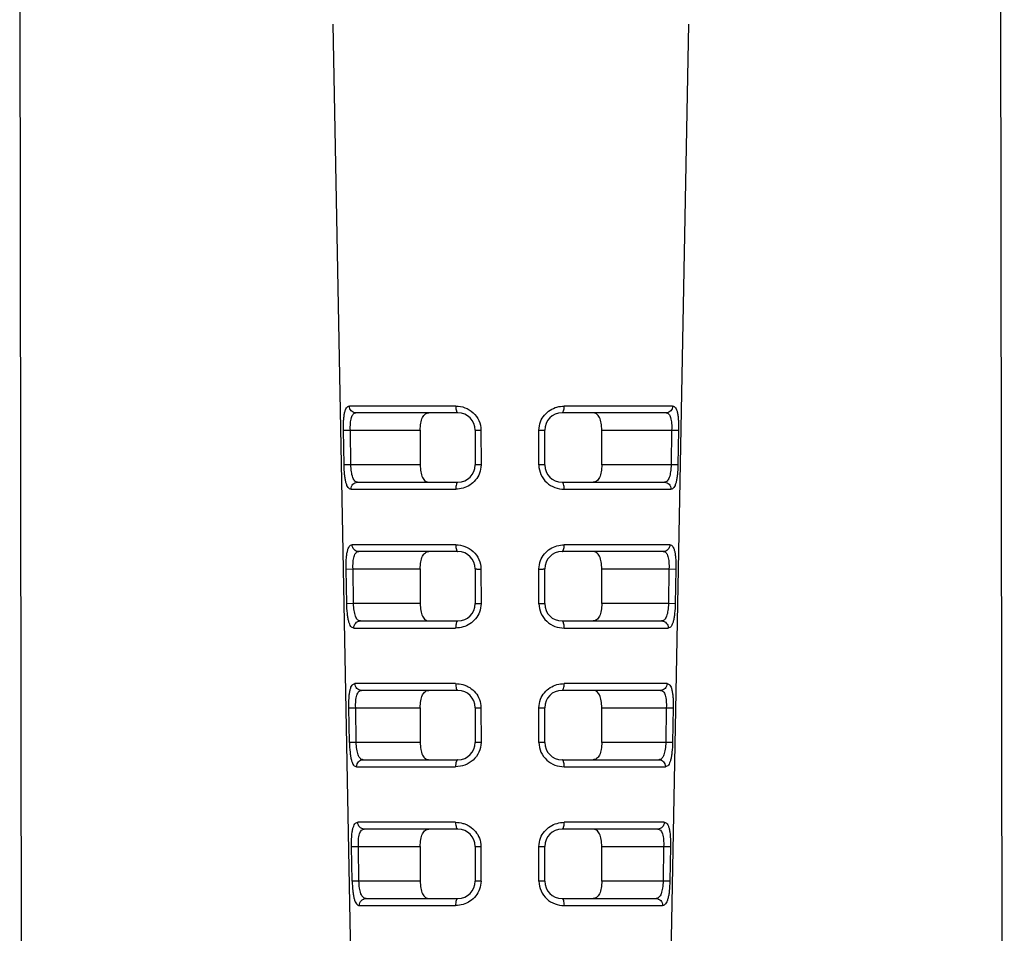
# Model space of a CAD drawing. Header units: millimetres. Extents: x 176 to 472, y 345 to 631.
# Tile 2 of 22: x 228 to 257, y 406 to 432. Entities that reach past the tile are written whole.
import ezdxf

# ---------------------------------------------------------------- set-up
doc = ezdxf.new("R2010")
doc.units = ezdxf.units.MM
doc.header["$LTSCALE"] = 32.67
doc.header["$PDMODE"] = 3
doc.header["$PDSIZE"] = 8
doc.layers.get('0').update_dxf_attribs({"linetype": 'CONTINUOUS'})
doc.layers.get('Defpoints').update_dxf_attribs({"linetype": 'CONTINUOUS'})
doc.layers.add('00_COMPONENTS', color=7, linetype='CONTINUOUS')
doc.layers.add('51__DRAFT_DIMS', color=7, linetype='CONTINUOUS')
doc.styles.get("Standard").update_dxf_attribs({"font": 'simfang.ttf'})
doc.dimstyles.new('DIMSTYLE_1', dxfattribs={"dimtxt": 3, "dimasz": 3, "dimexe": 2.5, "dimexo": 0.5, "dimgap": 0.75, "dimtad": 1, "dimdec": 1, "dimdsep": 46, "dimtxsty": 'STANDARD', "dimblk": '_FILLED', "dimblk1": '_FILLED', "dimblk2": '_FILLED', "dimcen": 0.09, "dimclrt": 3, "dimazin": 2, "dimtp": 0.2, "dimtm": 0.2, "dimtfac": 1, "dimtdec": 1, "dimtofl": 0, "dimtmove": 0, "dimatfit": 3, "dimldrblk": '_FILLED', "dimfxl": 1, "dimtolj": 1, "dimarcsym": 0})

# ---------------------------------------------------------------- blocks, each defined once
blk = doc.blocks.new('_FILLED')
at = {"color": 0, "linetype": 'ByBlock'}
blk.add_solid([(0, 0), (-1, 0.1667), (-1, -0.1667)], dxfattribs=at)
blk = doc.blocks.new('*D1')
at = {"layer": '51__DRAFT_DIMS', "color": 0, "lineweight": -2}
for p, q in [((228.131, 434.738), (228.245, 348.163)), ((256.396, 434.742), (256.51, 348.2)), ((231.242, 350.667), (253.507, 350.696))]:
    blk.add_line(p, q, dxfattribs=at)
at = {"layer": 'Defpoints', "color": 0}
for p in [(228.13, 435.238), (256.395, 435.242), (256.507, 350.7)]:
    blk.add_point(p, dxfattribs=at)
at = {"layer": '51__DRAFT_DIMS', "color": 0, "linetype": 'ByBlock', "lineweight": -2, "xscale": 3, "yscale": 3, "zscale": 3}
for p, rotation in [((228.242, 350.663), 180.0759311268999), ((256.507, 350.7), 0.0759311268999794)]:
    blk.add_blockref('_FILLED', p, dxfattribs=dict(at, rotation=rotation))
at = {"layer": '51__DRAFT_DIMS', "color": 3, "insert": (242.213, 355.431), "char_height": 3, "attachment_point": 2, "rotation": 0.0759, "line_spacing_factor": 0.9}
blk.add_mtext('\\A1;28.3', dxfattribs=at)

msp = doc.modelspace()

# ---------------------------------------------------------------- linework, layer by layer
at = {"layer": '00_COMPONENTS', "color": 7}
for p, q in [((238.057, 385.292), (237.167, 432.017)), ((246.526, 385.292), (247.416, 432.017)), ((240.762, 420.811), (237.822, 420.811)), ((246.761, 420.811), (243.762, 420.811)), ((237.676, 419.311), (237.661, 420.311)), ((239.676, 420.311), (239.676, 419.311)), ((241.262, 420.311), (241.262, 419.311)), ((243.262, 419.311), (243.262, 420.311)), ((244.907, 419.311), (244.907, 420.311)), ((246.922, 420.311), (246.908, 419.311)), ((237.87, 418.811), (240.762, 418.811)), ((243.762, 418.811), (246.713, 418.811)), ((240.762, 416.811), (237.902, 416.811)), ((246.681, 416.811), (243.762, 416.811)), ((237.753, 415.311), (237.738, 416.311)), ((239.676, 416.311), (239.676, 415.311)), ((241.262, 416.311), (241.262, 415.311)), ((243.262, 415.311), (243.262, 416.311)), ((244.907, 415.311), (244.907, 416.311)), ((246.845, 416.311), (246.83, 415.311)), ((237.95, 414.811), (240.762, 414.811)), ((243.762, 414.811), (246.633, 414.811)), ((240.762, 412.811), (237.983, 412.811)), ((246.6, 412.811), (243.762, 412.811)), ((237.83, 411.311), (237.816, 412.311)), ((239.676, 412.311), (239.676, 411.311)), ((241.262, 412.311), (241.262, 411.311)), ((243.262, 411.311), (243.262, 412.311)), ((244.907, 411.311), (244.907, 412.311)), ((246.767, 412.311), (246.753, 411.311)), ((238.031, 410.811), (240.762, 410.811)), ((243.762, 410.811), (246.552, 410.811)), ((240.762, 408.811), (238.063, 408.811)), ((246.52, 408.811), (243.762, 408.811)), ((237.908, 407.311), (237.893, 408.311)), ((239.676, 408.311), (239.676, 407.311)), ((241.262, 408.311), (241.262, 407.311)), ((243.262, 407.311), (243.262, 408.311)), ((244.907, 407.311), (244.907, 408.311)), ((246.69, 408.311), (246.676, 407.311)), ((238.112, 406.811), (240.762, 406.811)), ((243.762, 406.811), (246.471, 406.811))]:
    msp.add_line(p, q, dxfattribs=at)
at = {"layer": '00_COMPONENTS', "color": 4}
for p, q in [((240.698, 421.008), (237.632, 421.008)), ((246.951, 421.008), (243.825, 421.008)), ((237.462, 420.308), (237.661, 420.312)), ((237.661, 420.311), (239.676, 420.311)), ((244.907, 420.311), (246.922, 420.311)), ((246.922, 420.312), (247.121, 420.308)), ((237.481, 419.308), (237.462, 420.308)), ((241.426, 420.308), (241.428, 419.308)), ((243.095, 419.308), (243.096, 420.308)), ((247.121, 420.308), (247.102, 419.308)), ((237.676, 419.311), (237.481, 419.308)), ((239.676, 419.311), (237.676, 419.311)), ((246.908, 419.311), (244.907, 419.311)), ((247.102, 419.308), (246.908, 419.311)), ((237.681, 418.608), (240.697, 418.608)), ((243.825, 418.608), (246.903, 418.608)), ((240.697, 417.008), (237.713, 417.008)), ((246.87, 417.008), (243.826, 417.008)), ((237.539, 416.308), (237.738, 416.312)), ((237.558, 415.308), (237.539, 416.308)), ((237.738, 416.311), (239.676, 416.311)), ((241.426, 416.308), (241.427, 415.308)), ((243.095, 415.308), (243.097, 416.308)), ((244.907, 416.311), (246.845, 416.311)), ((246.845, 416.312), (247.044, 416.308)), ((247.044, 416.308), (247.025, 415.308)), ((237.753, 415.311), (237.558, 415.308)), ((239.676, 415.311), (237.753, 415.311)), ((246.83, 415.311), (244.907, 415.311)), ((247.025, 415.308), (246.83, 415.311)), ((237.761, 414.608), (240.696, 414.608)), ((243.827, 414.608), (246.822, 414.608)), ((240.695, 413.008), (237.794, 413.008)), ((246.789, 413.008), (243.827, 413.008)), ((237.617, 412.308), (237.816, 412.312)), ((237.636, 411.308), (237.617, 412.308)), ((237.816, 412.311), (239.676, 412.311)), ((241.425, 412.308), (241.427, 411.308)), ((243.096, 411.308), (243.097, 412.308)), ((244.907, 412.311), (246.767, 412.311)), ((246.767, 412.312), (246.967, 412.308)), ((246.967, 412.308), (246.948, 411.308)), ((237.83, 411.311), (237.636, 411.308)), ((239.676, 411.311), (237.83, 411.311)), ((246.753, 411.311), (244.907, 411.311)), ((246.948, 411.308), (246.753, 411.311)), ((237.842, 410.608), (240.695, 410.608)), ((243.828, 410.608), (246.741, 410.608)), ((240.694, 409.008), (237.875, 409.008)), ((246.708, 409.008), (243.828, 409.008)), ((237.694, 408.308), (237.893, 408.312)), ((237.713, 407.308), (237.694, 408.308)), ((237.893, 408.311), (239.676, 408.311)), ((241.425, 408.308), (241.426, 407.308)), ((243.096, 407.308), (243.098, 408.308)), ((244.907, 408.311), (246.69, 408.311)), ((246.69, 408.312), (246.889, 408.308)), ((246.889, 408.308), (246.87, 407.308)), ((237.908, 407.311), (237.713, 407.308)), ((239.676, 407.311), (237.908, 407.311)), ((246.676, 407.311), (244.907, 407.311)), ((246.87, 407.308), (246.676, 407.311)), ((237.924, 406.608), (240.694, 406.608)), ((243.829, 406.608), (246.659, 406.608))]:
    msp.add_line(p, q, dxfattribs=at)
at = {"layer": '00_COMPONENTS', "color": 7}
for centre, start, end in [((240.762, 420.311), 0, 90), ((243.762, 420.311), 90, 180), ((240.762, 419.311), 270, 360), ((243.762, 419.311), 180, 270), ((240.762, 416.311), 0, 90), ((243.762, 416.311), 90, 180), ((240.762, 415.311), 270, 360), ((243.762, 415.311), 180, 270), ((240.762, 412.311), 0, 90), ((243.762, 412.311), 90, 180), ((240.762, 411.311), 270, 0), ((243.762, 411.311), 180, 270), ((240.762, 408.311), 0, 90), ((243.762, 408.311), 90, 180), ((240.762, 407.311), 270, 360), ((243.762, 407.311), 180, 270)]:
    msp.add_arc(centre, 0.5, start, end, dxfattribs=at)
at = {"layer": '00_COMPONENTS', "color": 4}
for points, knots in [([(237.462, 420.31), (237.461, 420.402), (237.461, 420.536), (237.477, 420.704), (237.493, 420.808), (237.516, 420.893), (237.545, 420.957), (237.586, 420.996), (237.617, 421.005), (237.632, 421.008)], [0, 0, 0, 0, 0.364881, 0.526499, 0.667192, 0.783613, 0.873608, 0.940461, 1, 1, 1, 1]), ([(237.822, 420.811), (237.796, 420.811), (237.746, 420.822), (237.685, 420.866), (237.643, 420.93), (237.633, 420.981), (237.632, 421.008)], [0, 0, 0, 0, 0.25476, 0.491336, 0.732526, 1, 1, 1, 1]), ([(240.698, 421.008), (240.788, 421.003), (240.973, 420.978), (241.214, 420.826), (241.384, 420.595), (241.429, 420.404), (241.426, 420.31)], [0, 0, 0, 0, 0.244041, 0.493316, 0.746169, 1, 1, 1, 1]), ([(240.698, 421.008), (240.698, 420.981), (240.701, 420.934), (240.714, 420.873), (240.73, 420.831), (240.752, 420.811), (240.762, 420.811)], [0, 0, 0, 0, 0.363732, 0.649703, 0.860157, 1, 1, 1, 1]), ([(243.141, 420.554), (243.167, 420.623), (243.246, 420.75), (243.41, 420.897), (243.611, 420.988), (243.754, 421.004), (243.825, 421.008)], [0, 0, 0, 0, 0.254242, 0.506528, 0.755098, 1, 1, 1, 1]), ([(243.762, 420.811), (243.772, 420.811), (243.794, 420.831), (243.809, 420.873), (243.822, 420.935), (243.825, 420.981), (243.825, 421.008)], [0, 0, 0, 0, 0.136869, 0.347061, 0.634195, 1, 1, 1, 1]), ([(246.951, 421.008), (246.951, 420.981), (246.94, 420.93), (246.898, 420.866), (246.837, 420.822), (246.787, 420.811), (246.761, 420.811)], [0, 0, 0, 0, 0.267475, 0.508666, 0.745241, 1, 1, 1, 1]), ([(246.951, 421.008), (246.966, 421.005), (246.998, 420.996), (247.038, 420.957), (247.067, 420.893), (247.09, 420.808), (247.107, 420.703), (247.122, 420.535), (247.124, 420.402), (247.121, 420.31)], [0, 0, 0, 0, 0.059416, 0.126476, 0.216478, 0.333196, 0.474294, 0.635951, 1, 1, 1, 1]), ([(237.661, 420.311), (237.658, 420.377), (237.659, 420.498), (237.678, 420.641), (237.711, 420.73), (237.741, 420.777), (237.778, 420.806), (237.808, 420.811), (237.822, 420.811)], [0, 0, 0, 0, 0.347072, 0.639676, 0.754411, 0.848018, 0.926197, 1, 1, 1, 1]), ([(246.761, 420.811), (246.775, 420.811), (246.805, 420.806), (246.843, 420.777), (246.872, 420.73), (246.905, 420.641), (246.925, 420.498), (246.926, 420.377), (246.922, 420.311)], [0, 0, 0, 0, 0.07385, 0.152031, 0.245602, 0.360341, 0.652976, 1, 1, 1, 1]), ([(241.262, 420.312), (241.262, 420.311), (241.27, 420.311), (241.276, 420.31), (241.292, 420.31), (241.311, 420.309), (241.334, 420.308), (241.373, 420.308), (241.404, 420.308), (241.426, 420.308)], [0, 0, 0, 0, 0.019018, 0.07783, 0.170438, 0.288423, 0.425731, 0.591561, 1, 1, 1, 1]), ([(243.096, 420.308), (243.119, 420.308), (243.151, 420.308), (243.19, 420.308), (243.214, 420.309), (243.232, 420.31), (243.249, 420.31), (243.255, 420.311), (243.263, 420.311), (243.262, 420.312)], [0, 0, 0, 0, 0.408175, 0.57431, 0.711617, 0.829409, 0.922034, 0.980931, 1, 1, 1, 1]), ([(237.681, 418.608), (237.665, 418.611), (237.633, 418.62), (237.59, 418.659), (237.559, 418.723), (237.532, 418.808), (237.511, 418.914), (237.489, 419.082), (237.484, 419.217), (237.481, 419.31)], [0, 0, 0, 0, 0.060558, 0.127901, 0.219147, 0.33616, 0.476256, 0.637385, 1, 1, 1, 1]), ([(237.87, 418.811), (237.856, 418.811), (237.826, 418.817), (237.786, 418.846), (237.754, 418.892), (237.716, 418.981), (237.689, 419.124), (237.678, 419.245), (237.676, 419.311)], [0, 0, 0, 0, 0.074565, 0.154218, 0.249205, 0.36446, 0.655697, 1, 1, 1, 1]), ([(241.428, 419.308), (241.406, 419.308), (241.375, 419.308), (241.336, 419.308), (241.313, 419.309), (241.294, 419.31), (241.278, 419.309), (241.269, 419.311), (241.263, 419.31), (241.262, 419.311)], [0, 0, 0, 0, 0.401276, 0.564847, 0.701272, 0.819701, 0.91412, 0.976269, 1, 1, 1, 1]), ([(243.094, 419.31), (243.093, 419.215), (243.137, 419.024), (243.306, 418.791), (243.549, 418.639), (243.734, 418.611), (243.825, 418.608)], [0, 0, 0, 0, 0.254024, 0.506669, 0.755584, 1, 1, 1, 1]), ([(243.262, 419.311), (243.262, 419.31), (243.256, 419.311), (243.247, 419.309), (243.231, 419.31), (243.211, 419.309), (243.188, 419.308), (243.149, 419.308), (243.117, 419.308), (243.095, 419.308)], [0, 0, 0, 0, 0.023741, 0.08594, 0.180357, 0.298593, 0.435003, 0.598888, 1, 1, 1, 1]), ([(246.908, 419.311), (246.905, 419.245), (246.894, 419.124), (246.867, 418.981), (246.83, 418.892), (246.797, 418.846), (246.758, 418.817), (246.728, 418.811), (246.713, 418.811)], [0, 0, 0, 0, 0.344389, 0.635556, 0.750769, 0.845778, 0.925465, 1, 1, 1, 1]), ([(247.102, 419.309), (247.1, 419.217), (247.094, 419.082), (247.072, 418.914), (247.051, 418.808), (247.024, 418.723), (246.993, 418.659), (246.95, 418.619), (246.918, 418.61), (246.903, 418.608)], [0, 0, 0, 0, 0.362302, 0.523722, 0.663656, 0.780125, 0.87152, 0.93986, 1, 1, 1, 1]), ([(241.383, 419.068), (241.358, 418.999), (241.28, 418.869), (241.114, 418.72), (240.913, 418.627), (240.768, 418.611), (240.697, 418.608)], [0, 0, 0, 0, 0.254723, 0.506981, 0.755287, 1, 1, 1, 1]), ([(237.681, 418.608), (237.68, 418.635), (237.69, 418.688), (237.731, 418.754), (237.793, 418.8), (237.844, 418.811), (237.87, 418.811)], [0, 0, 0, 0, 0.267881, 0.508958, 0.745234, 1, 1, 1, 1]), ([(240.762, 418.811), (240.752, 418.811), (240.736, 418.797), (240.724, 418.775), (240.711, 418.739), (240.7, 418.683), (240.697, 418.635), (240.697, 418.608)], [0, 0, 0, 0, 0.140134, 0.238997, 0.352076, 0.638171, 1, 1, 1, 1]), ([(243.825, 418.608), (243.826, 418.635), (243.823, 418.683), (243.812, 418.739), (243.799, 418.775), (243.788, 418.797), (243.773, 418.811), (243.762, 418.811)], [0, 0, 0, 0, 0.363875, 0.651145, 0.764326, 0.862823, 1, 1, 1, 1]), ([(246.713, 418.811), (246.739, 418.811), (246.79, 418.8), (246.852, 418.754), (246.894, 418.688), (246.903, 418.635), (246.903, 418.608)], [0, 0, 0, 0, 0.254766, 0.491041, 0.732118, 1, 1, 1, 1]), ([(237.539, 416.31), (237.538, 416.402), (237.539, 416.536), (237.554, 416.704), (237.571, 416.809), (237.595, 416.893), (237.624, 416.957), (237.666, 416.996), (237.698, 417.005), (237.713, 417.008)], [0, 0, 0, 0, 0.364342, 0.52568, 0.666101, 0.782334, 0.872366, 0.939676, 1, 1, 1, 1]), ([(237.902, 416.811), (237.877, 416.811), (237.827, 416.822), (237.766, 416.866), (237.724, 416.93), (237.713, 416.981), (237.713, 417.008)], [0, 0, 0, 0, 0.254536, 0.491033, 0.732305, 1, 1, 1, 1]), ([(240.697, 417.008), (240.787, 417.003), (240.972, 416.978), (241.213, 416.826), (241.383, 416.595), (241.429, 416.405), (241.425, 416.31)], [0, 0, 0, 0, 0.243824, 0.493067, 0.746014, 1, 1, 1, 1]), ([(240.697, 417.008), (240.697, 416.981), (240.7, 416.934), (240.714, 416.873), (240.73, 416.831), (240.752, 416.811), (240.762, 416.811)], [0, 0, 0, 0, 0.362833, 0.648303, 0.858877, 1, 1, 1, 1]), ([(243.142, 416.553), (243.167, 416.622), (243.247, 416.75), (243.411, 416.898), (243.612, 416.988), (243.755, 417.004), (243.826, 417.008)], [0, 0, 0, 0, 0.254393, 0.506757, 0.755278, 1, 1, 1, 1]), ([(243.762, 416.811), (243.772, 416.811), (243.794, 416.831), (243.81, 416.873), (243.823, 416.935), (243.826, 416.981), (243.826, 417.008)], [0, 0, 0, 0, 0.138104, 0.348402, 0.635053, 1, 1, 1, 1]), ([(246.87, 417.008), (246.87, 416.981), (246.859, 416.93), (246.817, 416.866), (246.756, 416.822), (246.706, 416.811), (246.681, 416.811)], [0, 0, 0, 0, 0.267696, 0.508968, 0.745464, 1, 1, 1, 1]), ([(246.87, 417.008), (246.885, 417.005), (246.917, 416.996), (246.959, 416.957), (246.988, 416.893), (247.012, 416.808), (247.029, 416.703), (247.044, 416.536), (247.046, 416.402), (247.044, 416.31)], [0, 0, 0, 0, 0.060212, 0.127708, 0.217749, 0.334288, 0.475112, 0.636487, 1, 1, 1, 1]), ([(237.738, 416.311), (237.735, 416.377), (237.736, 416.498), (237.756, 416.641), (237.79, 416.73), (237.82, 416.777), (237.858, 416.806), (237.888, 416.811), (237.902, 416.811)], [0, 0, 0, 0, 0.346318, 0.63824, 0.752814, 0.846555, 0.925297, 1, 1, 1, 1]), ([(246.681, 416.811), (246.695, 416.811), (246.725, 416.806), (246.763, 416.777), (246.794, 416.73), (246.827, 416.641), (246.847, 416.498), (246.848, 416.377), (246.845, 416.311)], [0, 0, 0, 0, 0.074751, 0.153495, 0.2472, 0.361778, 0.653732, 1, 1, 1, 1]), ([(241.262, 416.312), (241.262, 416.311), (241.27, 416.311), (241.276, 416.31), (241.292, 416.31), (241.31, 416.309), (241.334, 416.308), (241.372, 416.308), (241.404, 416.308), (241.426, 416.308)], [0, 0, 0, 0, 0.019006, 0.077798, 0.170402, 0.288433, 0.425747, 0.591503, 1, 1, 1, 1]), ([(243.097, 416.308), (243.119, 416.308), (243.151, 416.308), (243.19, 416.308), (243.214, 416.309), (243.232, 416.31), (243.249, 416.31), (243.255, 416.311), (243.263, 416.311), (243.262, 416.312)], [0, 0, 0, 0, 0.408235, 0.574304, 0.711608, 0.829442, 0.922063, 0.980942, 1, 1, 1, 1]), ([(237.761, 414.608), (237.746, 414.611), (237.713, 414.62), (237.669, 414.658), (237.638, 414.723), (237.61, 414.808), (237.589, 414.913), (237.566, 415.082), (237.561, 415.217), (237.558, 415.31)], [0, 0, 0, 0, 0.061339, 0.129168, 0.220436, 0.337265, 0.477121, 0.637957, 1, 1, 1, 1]), ([(237.95, 414.811), (237.936, 414.811), (237.905, 414.817), (237.865, 414.846), (237.832, 414.892), (237.794, 414.981), (237.767, 415.124), (237.755, 415.245), (237.753, 415.311)], [0, 0, 0, 0, 0.075491, 0.15572, 0.250849, 0.365948, 0.656485, 1, 1, 1, 1]), ([(241.427, 415.308), (241.405, 415.308), (241.374, 415.308), (241.336, 415.308), (241.313, 415.309), (241.294, 415.31), (241.278, 415.309), (241.269, 415.311), (241.263, 415.31), (241.262, 415.311)], [0, 0, 0, 0, 0.401311, 0.564807, 0.70124, 0.819715, 0.914135, 0.976271, 1, 1, 1, 1]), ([(243.095, 415.31), (243.094, 415.215), (243.138, 415.024), (243.307, 414.791), (243.55, 414.639), (243.735, 414.611), (243.827, 414.608)], [0, 0, 0, 0, 0.254173, 0.506905, 0.755787, 1, 1, 1, 1]), ([(243.262, 415.311), (243.262, 415.31), (243.256, 415.311), (243.247, 415.309), (243.231, 415.31), (243.212, 415.309), (243.188, 415.308), (243.149, 415.308), (243.118, 415.308), (243.095, 415.308)], [0, 0, 0, 0, 0.023738, 0.085926, 0.180343, 0.298622, 0.435032, 0.598849, 1, 1, 1, 1]), ([(246.83, 415.311), (246.827, 415.245), (246.816, 415.124), (246.79, 414.981), (246.751, 414.892), (246.718, 414.846), (246.678, 414.817), (246.647, 414.811), (246.633, 414.811)], [0, 0, 0, 0, 0.343615, 0.634096, 0.749161, 0.844318, 0.924568, 1, 1, 1, 1]), ([(247.025, 415.31), (247.022, 415.217), (247.017, 415.082), (246.994, 414.913), (246.973, 414.808), (246.946, 414.723), (246.914, 414.659), (246.87, 414.619), (246.837, 414.61), (246.822, 414.608)], [0, 0, 0, 0, 0.362008, 0.522882, 0.662819, 0.779208, 0.870423, 0.938973, 1, 1, 1, 1]), ([(241.383, 415.069), (241.357, 414.999), (241.279, 414.869), (241.113, 414.72), (240.912, 414.627), (240.767, 414.611), (240.696, 414.608)], [0, 0, 0, 0, 0.254894, 0.507235, 0.755484, 1, 1, 1, 1]), ([(237.761, 414.608), (237.761, 414.635), (237.77, 414.688), (237.812, 414.754), (237.873, 414.8), (237.924, 414.811), (237.95, 414.811)], [0, 0, 0, 0, 0.268109, 0.509274, 0.745469, 1, 1, 1, 1]), ([(240.762, 414.811), (240.752, 414.811), (240.736, 414.797), (240.723, 414.775), (240.71, 414.739), (240.699, 414.683), (240.696, 414.635), (240.696, 414.608)], [0, 0, 0, 0, 0.14142, 0.240446, 0.353482, 0.639066, 1, 1, 1, 1]), ([(243.827, 414.608), (243.827, 414.635), (243.824, 414.683), (243.813, 414.739), (243.8, 414.775), (243.788, 414.797), (243.773, 414.811), (243.762, 414.811)], [0, 0, 0, 0, 0.36302, 0.649797, 0.762935, 0.861583, 1, 1, 1, 1]), ([(246.633, 414.811), (246.659, 414.811), (246.71, 414.8), (246.771, 414.754), (246.813, 414.688), (246.822, 414.635), (246.822, 414.608)], [0, 0, 0, 0, 0.254531, 0.490724, 0.73189, 1, 1, 1, 1]), ([(237.617, 412.31), (237.615, 412.403), (237.616, 412.536), (237.632, 412.704), (237.65, 412.809), (237.674, 412.894), (237.704, 412.957), (237.746, 412.996), (237.779, 413.005), (237.794, 413.008)], [0, 0, 0, 0, 0.363817, 0.524828, 0.664987, 0.781036, 0.871088, 0.938866, 1, 1, 1, 1]), ([(237.983, 412.811), (237.957, 412.811), (237.908, 412.822), (237.847, 412.866), (237.805, 412.93), (237.794, 412.981), (237.794, 413.008)], [0, 0, 0, 0, 0.254301, 0.490714, 0.732072, 1, 1, 1, 1]), ([(240.695, 413.008), (240.696, 412.981), (240.699, 412.934), (240.713, 412.873), (240.729, 412.831), (240.752, 412.811), (240.762, 412.811)], [0, 0, 0, 0, 0.361902, 0.646854, 0.857556, 1, 1, 1, 1]), ([(240.695, 413.008), (240.766, 413.003), (240.873, 412.992), (241.009, 412.944), (241.137, 412.873), (241.276, 412.749), (241.355, 412.621), (241.381, 412.552)], [0, 0, 0, 0, 0.24406, 0.367574, 0.492815, 0.745286, 1, 1, 1, 1]), ([(243.142, 412.553), (243.168, 412.622), (243.247, 412.75), (243.412, 412.898), (243.613, 412.988), (243.756, 413.003), (243.827, 413.008)], [0, 0, 0, 0, 0.254553, 0.506999, 0.755468, 1, 1, 1, 1]), ([(243.762, 412.811), (243.773, 412.811), (243.794, 412.831), (243.81, 412.873), (243.824, 412.935), (243.827, 412.981), (243.827, 413.008)], [0, 0, 0, 0, 0.139378, 0.34979, 0.635943, 1, 1, 1, 1]), ([(246.789, 413.008), (246.789, 412.981), (246.778, 412.93), (246.736, 412.866), (246.676, 412.822), (246.626, 412.811), (246.6, 412.811)], [0, 0, 0, 0, 0.267929, 0.509288, 0.745699, 1, 1, 1, 1]), ([(246.789, 413.008), (246.805, 413.005), (246.837, 412.996), (246.879, 412.957), (246.91, 412.894), (246.933, 412.809), (246.951, 412.704), (246.967, 412.536), (246.969, 412.402), (246.967, 412.31)], [0, 0, 0, 0, 0.061034, 0.128986, 0.21907, 0.335425, 0.475962, 0.637042, 1, 1, 1, 1]), ([(237.816, 412.311), (237.812, 412.377), (237.813, 412.499), (237.834, 412.642), (237.868, 412.731), (237.899, 412.777), (237.938, 412.806), (237.968, 412.811), (237.983, 412.811)], [0, 0, 0, 0, 0.345538, 0.636736, 0.751143, 0.845045, 0.924413, 1, 1, 1, 1]), ([(246.6, 412.811), (246.615, 412.811), (246.645, 412.806), (246.684, 412.777), (246.715, 412.731), (246.749, 412.641), (246.77, 412.499), (246.771, 412.377), (246.767, 412.311)], [0, 0, 0, 0, 0.075673, 0.155001, 0.248848, 0.363263, 0.654513, 1, 1, 1, 1]), ([(241.262, 412.312), (241.262, 412.311), (241.27, 412.311), (241.276, 412.31), (241.292, 412.31), (241.31, 412.309), (241.333, 412.308), (241.372, 412.308), (241.403, 412.308), (241.425, 412.308)], [0, 0, 0, 0, 0.018982, 0.077746, 0.170344, 0.288424, 0.425748, 0.59143, 1, 1, 1, 1]), ([(243.097, 412.308), (243.12, 412.308), (243.151, 412.308), (243.191, 412.308), (243.214, 412.309), (243.232, 412.31), (243.249, 412.31), (243.255, 412.311), (243.263, 412.311), (243.262, 412.312)], [0, 0, 0, 0, 0.408296, 0.574295, 0.711599, 0.829476, 0.922094, 0.980953, 1, 1, 1, 1]), ([(237.636, 411.31), (237.637, 411.217), (237.644, 411.083), (237.667, 410.914), (237.688, 410.808), (237.716, 410.722), (237.749, 410.658), (237.793, 410.619), (237.827, 410.609), (237.842, 410.608)], [0, 0, 0, 0, 0.360539, 0.521067, 0.661636, 0.778101, 0.8689, 0.938413, 1, 1, 1, 1]), ([(238.031, 410.811), (238.016, 410.811), (237.986, 410.817), (237.945, 410.846), (237.911, 410.892), (237.872, 410.981), (237.845, 411.124), (237.833, 411.245), (237.83, 411.311)], [0, 0, 0, 0, 0.076349, 0.157175, 0.2525, 0.367423, 0.657198, 1, 1, 1, 1]), ([(241.427, 411.31), (241.427, 411.215), (241.385, 411.023), (241.214, 410.79), (240.971, 410.639), (240.786, 410.611), (240.695, 410.608)], [0, 0, 0, 0, 0.254908, 0.507623, 0.756489, 1, 1, 1, 1]), ([(241.427, 411.308), (241.405, 411.308), (241.374, 411.308), (241.335, 411.308), (241.312, 411.309), (241.293, 411.31), (241.278, 411.309), (241.269, 411.311), (241.263, 411.31), (241.262, 411.311)], [0, 0, 0, 0, 0.401361, 0.564783, 0.701228, 0.819753, 0.914171, 0.976287, 1, 1, 1, 1]), ([(243.095, 411.31), (243.094, 411.215), (243.138, 411.024), (243.308, 410.79), (243.551, 410.639), (243.737, 410.611), (243.828, 410.608)], [0, 0, 0, 0, 0.254331, 0.507153, 0.756001, 1, 1, 1, 1]), ([(243.262, 411.311), (243.262, 411.31), (243.256, 411.311), (243.247, 411.309), (243.231, 411.31), (243.212, 411.309), (243.188, 411.308), (243.149, 411.308), (243.118, 411.308), (243.096, 411.308)], [0, 0, 0, 0, 0.023736, 0.085912, 0.180329, 0.298652, 0.435065, 0.59881, 1, 1, 1, 1]), ([(246.753, 411.311), (246.75, 411.245), (246.739, 411.124), (246.712, 410.981), (246.672, 410.892), (246.639, 410.846), (246.598, 410.817), (246.567, 410.811), (246.552, 410.811)], [0, 0, 0, 0, 0.342815, 0.632589, 0.747504, 0.842816, 0.923648, 1, 1, 1, 1]), ([(246.948, 411.31), (246.945, 411.217), (246.939, 411.082), (246.916, 410.913), (246.895, 410.808), (246.867, 410.723), (246.834, 410.658), (246.79, 410.619), (246.756, 410.61), (246.741, 410.608)], [0, 0, 0, 0, 0.361347, 0.521984, 0.6616, 0.777755, 0.869082, 0.93822, 1, 1, 1, 1]), ([(237.842, 410.608), (237.842, 410.635), (237.851, 410.688), (237.893, 410.754), (237.954, 410.8), (238.005, 410.811), (238.031, 410.811)], [0, 0, 0, 0, 0.268351, 0.50961, 0.745718, 1, 1, 1, 1]), ([(240.762, 410.811), (240.752, 410.811), (240.735, 410.798), (240.723, 410.775), (240.709, 410.739), (240.698, 410.683), (240.695, 410.635), (240.695, 410.608)], [0, 0, 0, 0, 0.142748, 0.241946, 0.35494, 0.639995, 1, 1, 1, 1]), ([(243.828, 410.608), (243.828, 410.635), (243.825, 410.683), (243.814, 410.739), (243.801, 410.775), (243.789, 410.797), (243.773, 410.811), (243.762, 410.811)], [0, 0, 0, 0, 0.362132, 0.648401, 0.761495, 0.860302, 1, 1, 1, 1]), ([(246.552, 410.811), (246.578, 410.811), (246.629, 410.8), (246.691, 410.754), (246.732, 410.688), (246.741, 410.635), (246.741, 410.608)], [0, 0, 0, 0, 0.254283, 0.49039, 0.73165, 1, 1, 1, 1]), ([(237.694, 408.31), (237.693, 408.403), (237.694, 408.536), (237.71, 408.705), (237.728, 408.809), (237.753, 408.894), (237.783, 408.958), (237.827, 408.996), (237.859, 409.005), (237.875, 409.008)], [0, 0, 0, 0, 0.363228, 0.523942, 0.663797, 0.779634, 0.869746, 0.938037, 1, 1, 1, 1]), ([(238.063, 408.811), (238.038, 408.811), (237.988, 408.822), (237.928, 408.866), (237.886, 408.93), (237.875, 408.981), (237.875, 409.008)], [0, 0, 0, 0, 0.254053, 0.490377, 0.731826, 1, 1, 1, 1]), ([(240.694, 409.008), (240.765, 409.003), (240.872, 408.992), (241.008, 408.945), (241.136, 408.873), (241.275, 408.749), (241.355, 408.621), (241.38, 408.552)], [0, 0, 0, 0, 0.24384, 0.367303, 0.492536, 0.7451, 1, 1, 1, 1]), ([(240.694, 409.008), (240.694, 408.981), (240.698, 408.934), (240.712, 408.873), (240.729, 408.83), (240.752, 408.811), (240.762, 408.811)], [0, 0, 0, 0, 0.360937, 0.645355, 0.856193, 1, 1, 1, 1]), ([(243.143, 408.553), (243.169, 408.622), (243.248, 408.75), (243.413, 408.898), (243.614, 408.988), (243.757, 409.003), (243.828, 409.008)], [0, 0, 0, 0, 0.254722, 0.507254, 0.755669, 1, 1, 1, 1]), ([(243.762, 408.811), (243.773, 408.811), (243.795, 408.831), (243.811, 408.873), (243.825, 408.934), (243.828, 408.981), (243.828, 409.008)], [0, 0, 0, 0, 0.140695, 0.351228, 0.636866, 1, 1, 1, 1]), ([(246.708, 409.008), (246.708, 408.981), (246.697, 408.93), (246.655, 408.866), (246.595, 408.822), (246.545, 408.811), (246.52, 408.811)], [0, 0, 0, 0, 0.268175, 0.509625, 0.745948, 1, 1, 1, 1]), ([(246.708, 409.008), (246.724, 409.005), (246.757, 408.996), (246.8, 408.958), (246.831, 408.894), (246.855, 408.809), (246.873, 408.704), (246.889, 408.536), (246.891, 408.403), (246.889, 408.31)], [0, 0, 0, 0, 0.061883, 0.130311, 0.220445, 0.336608, 0.476844, 0.637619, 1, 1, 1, 1]), ([(237.893, 408.311), (237.89, 408.377), (237.891, 408.499), (237.912, 408.642), (237.947, 408.731), (237.978, 408.777), (238.018, 408.806), (238.049, 408.811), (238.063, 408.811)], [0, 0, 0, 0, 0.344733, 0.6352, 0.749441, 0.843496, 0.923471, 1, 1, 1, 1]), ([(246.52, 408.811), (246.534, 408.811), (246.565, 408.806), (246.605, 408.777), (246.636, 408.731), (246.671, 408.642), (246.692, 408.499), (246.694, 408.377), (246.69, 408.311)], [0, 0, 0, 0, 0.076618, 0.156551, 0.25055, 0.364799, 0.655321, 1, 1, 1, 1]), ([(241.262, 408.312), (241.262, 408.311), (241.27, 408.311), (241.275, 408.31), (241.292, 408.31), (241.31, 408.309), (241.333, 408.308), (241.371, 408.308), (241.402, 408.308), (241.425, 408.308)], [0, 0, 0, 0, 0.01897, 0.077713, 0.170306, 0.288436, 0.425769, 0.591372, 1, 1, 1, 1]), ([(243.098, 408.308), (243.111, 408.308), (243.139, 408.308), (243.18, 408.308), (243.215, 408.309), (243.242, 408.31), (243.256, 408.309), (243.262, 408.312)], [0, 0, 0, 0, 0.250074, 0.500147, 0.750228, 0.875167, 1, 1, 1, 1]), ([(237.713, 407.31), (237.715, 407.217), (237.722, 407.083), (237.745, 406.913), (237.767, 406.808), (237.795, 406.722), (237.829, 406.658), (237.874, 406.619), (237.908, 406.609), (237.924, 406.608)], [0, 0, 0, 0, 0.359932, 0.520154, 0.660426, 0.776705, 0.867571, 0.937556, 1, 1, 1, 1]), ([(238.112, 406.811), (238.097, 406.811), (238.066, 406.817), (238.024, 406.846), (237.99, 406.891), (237.95, 406.98), (237.922, 407.123), (237.91, 407.245), (237.908, 407.311)], [0, 0, 0, 0, 0.077291, 0.158721, 0.25421, 0.368981, 0.658025, 1, 1, 1, 1]), ([(241.426, 407.308), (241.404, 407.308), (241.373, 407.308), (241.335, 407.308), (241.312, 407.309), (241.293, 407.31), (241.278, 407.309), (241.269, 407.311), (241.263, 407.31), (241.262, 407.311)], [0, 0, 0, 0, 0.401379, 0.564716, 0.701171, 0.819742, 0.914164, 0.976276, 1, 1, 1, 1]), ([(243.096, 407.31), (243.095, 407.215), (243.139, 407.023), (243.309, 406.79), (243.552, 406.639), (243.738, 406.611), (243.829, 406.608)], [0, 0, 0, 0, 0.254497, 0.507416, 0.756227, 1, 1, 1, 1]), ([(243.262, 407.311), (243.262, 407.31), (243.256, 407.311), (243.247, 407.309), (243.231, 407.31), (243.212, 407.309), (243.189, 407.308), (243.15, 407.308), (243.119, 407.308), (243.096, 407.308)], [0, 0, 0, 0, 0.023733, 0.085897, 0.180315, 0.298683, 0.4351, 0.598771, 1, 1, 1, 1]), ([(246.676, 407.311), (246.673, 407.245), (246.661, 407.123), (246.634, 406.98), (246.594, 406.891), (246.559, 406.846), (246.517, 406.817), (246.486, 406.811), (246.471, 406.811)], [0, 0, 0, 0, 0.34199, 0.631032, 0.745793, 0.84127, 0.922706, 1, 1, 1, 1]), ([(246.87, 407.31), (246.867, 407.216), (246.861, 407.082), (246.839, 406.913), (246.816, 406.807), (246.788, 406.722), (246.754, 406.658), (246.709, 406.619), (246.675, 406.61), (246.659, 406.608)], [0, 0, 0, 0, 0.360547, 0.521062, 0.66016, 0.776162, 0.867707, 0.937346, 1, 1, 1, 1]), ([(241.386, 407.082), (241.362, 407.011), (241.285, 406.876), (241.117, 406.723), (240.913, 406.627), (240.766, 406.611), (240.694, 406.608)], [0, 0, 0, 0, 0.255194, 0.507799, 0.755912, 1, 1, 1, 1]), ([(237.924, 406.608), (237.923, 406.635), (237.933, 406.688), (237.974, 406.754), (238.035, 406.8), (238.086, 406.811), (238.112, 406.811)], [0, 0, 0, 0, 0.268605, 0.509962, 0.74598, 1, 1, 1, 1]), ([(240.762, 406.811), (240.752, 406.811), (240.728, 406.791), (240.71, 406.747), (240.696, 406.683), (240.693, 406.635), (240.694, 406.608)], [0, 0, 0, 0, 0.144219, 0.355999, 0.640707, 1, 1, 1, 1]), ([(243.829, 406.608), (243.829, 406.635), (243.826, 406.683), (243.815, 406.739), (243.801, 406.775), (243.789, 406.797), (243.773, 406.811), (243.762, 406.811)], [0, 0, 0, 0, 0.361212, 0.646955, 0.760004, 0.858979, 1, 1, 1, 1]), ([(246.471, 406.811), (246.497, 406.811), (246.548, 406.8), (246.609, 406.754), (246.651, 406.688), (246.66, 406.635), (246.659, 406.608)], [0, 0, 0, 0, 0.25402, 0.490038, 0.731396, 1, 1, 1, 1])]:
    msp.add_open_spline(points, degree=3, knots=knots, dxfattribs=at)
at = {"layer": '00_COMPONENTS', "color": 7}
for points, knots in [([(239.676, 420.311), (239.676, 420.379), (239.686, 420.504), (239.728, 420.668), (239.799, 420.77), (239.872, 420.806), (239.909, 420.811), (239.927, 420.811)], [0, 0, 0, 0, 0.330881, 0.61024, 0.820762, 0.910947, 1, 1, 1, 1]), ([(244.907, 420.311), (244.907, 420.379), (244.897, 420.504), (244.855, 420.668), (244.784, 420.77), (244.711, 420.806), (244.674, 420.811), (244.656, 420.811)], [0, 0, 0, 0, 0.330704, 0.610116, 0.820708, 0.910844, 1, 1, 1, 1]), ([(239.676, 419.311), (239.676, 419.244), (239.686, 419.119), (239.728, 418.955), (239.799, 418.853), (239.872, 418.817), (239.909, 418.811), (239.927, 418.811)], [0, 0, 0, 0, 0.330704, 0.610116, 0.820708, 0.910844, 1, 1, 1, 1]), ([(244.907, 419.311), (244.907, 419.244), (244.897, 419.119), (244.855, 418.955), (244.784, 418.853), (244.711, 418.817), (244.674, 418.811), (244.656, 418.811)], [0, 0, 0, 0, 0.330881, 0.61024, 0.820762, 0.910947, 1, 1, 1, 1]), ([(239.676, 416.311), (239.676, 416.379), (239.686, 416.504), (239.728, 416.668), (239.799, 416.77), (239.872, 416.806), (239.909, 416.811), (239.927, 416.811)], [0, 0, 0, 0, 0.330881, 0.61024, 0.820762, 0.910947, 1, 1, 1, 1]), ([(244.907, 416.311), (244.907, 416.379), (244.897, 416.504), (244.855, 416.668), (244.784, 416.77), (244.711, 416.806), (244.674, 416.811), (244.656, 416.811)], [0, 0, 0, 0, 0.330704, 0.610116, 0.820708, 0.910844, 1, 1, 1, 1]), ([(239.676, 415.311), (239.676, 415.244), (239.686, 415.119), (239.728, 414.955), (239.799, 414.853), (239.872, 414.817), (239.909, 414.811), (239.927, 414.811)], [0, 0, 0, 0, 0.330704, 0.610116, 0.820708, 0.910844, 1, 1, 1, 1]), ([(244.907, 415.311), (244.907, 415.244), (244.897, 415.119), (244.855, 414.955), (244.784, 414.853), (244.711, 414.817), (244.674, 414.811), (244.656, 414.811)], [0, 0, 0, 0, 0.330881, 0.61024, 0.820762, 0.910947, 1, 1, 1, 1]), ([(239.676, 412.311), (239.676, 412.379), (239.686, 412.504), (239.728, 412.668), (239.799, 412.77), (239.872, 412.806), (239.909, 412.811), (239.927, 412.811)], [0, 0, 0, 0, 0.330881, 0.61024, 0.820762, 0.910947, 1, 1, 1, 1]), ([(244.907, 412.311), (244.907, 412.379), (244.897, 412.504), (244.855, 412.668), (244.784, 412.77), (244.711, 412.806), (244.674, 412.811), (244.656, 412.811)], [0, 0, 0, 0, 0.330704, 0.610116, 0.820708, 0.910844, 1, 1, 1, 1]), ([(239.676, 411.311), (239.676, 411.244), (239.686, 411.119), (239.728, 410.955), (239.799, 410.853), (239.872, 410.817), (239.909, 410.811), (239.927, 410.811)], [0, 0, 0, 0, 0.330704, 0.610116, 0.820708, 0.910844, 1, 1, 1, 1]), ([(244.907, 411.311), (244.907, 411.244), (244.897, 411.119), (244.855, 410.955), (244.784, 410.853), (244.711, 410.817), (244.674, 410.811), (244.656, 410.811)], [0, 0, 0, 0, 0.330881, 0.61024, 0.820762, 0.910947, 1, 1, 1, 1]), ([(239.676, 408.311), (239.676, 408.379), (239.686, 408.504), (239.728, 408.668), (239.799, 408.77), (239.872, 408.806), (239.909, 408.811), (239.927, 408.811)], [0, 0, 0, 0, 0.330881, 0.61024, 0.820762, 0.910947, 1, 1, 1, 1]), ([(244.907, 408.311), (244.907, 408.379), (244.897, 408.504), (244.855, 408.668), (244.784, 408.77), (244.711, 408.806), (244.674, 408.811), (244.656, 408.811)], [0, 0, 0, 0, 0.330704, 0.610116, 0.820708, 0.910844, 1, 1, 1, 1]), ([(239.676, 407.311), (239.676, 407.244), (239.686, 407.119), (239.728, 406.955), (239.799, 406.853), (239.872, 406.817), (239.909, 406.811), (239.927, 406.811)], [0, 0, 0, 0, 0.330704, 0.610116, 0.820708, 0.910844, 1, 1, 1, 1]), ([(244.907, 407.311), (244.907, 407.244), (244.897, 407.119), (244.855, 406.955), (244.784, 406.853), (244.711, 406.817), (244.674, 406.811), (244.656, 406.811)], [0, 0, 0, 0, 0.330881, 0.61024, 0.820762, 0.910947, 1, 1, 1, 1])]:
    msp.add_open_spline(points, degree=3, knots=knots, dxfattribs=at)
at = {"layer": '00_COMPONENTS', "color": 4}
for points in [[(243.096, 420.31), (243.101, 420.392), (243.112, 420.476), (243.141, 420.554)], [(241.428, 419.31), (241.424, 419.228), (241.412, 419.145), (241.383, 419.068)], [(243.097, 416.31), (243.102, 416.392), (243.113, 416.476), (243.142, 416.553)], [(241.428, 415.31), (241.423, 415.228), (241.411, 415.145), (241.383, 415.069)], [(241.381, 412.552), (241.409, 412.475), (241.42, 412.392), (241.425, 412.31)], [(243.098, 412.31), (243.102, 412.392), (243.113, 412.476), (243.142, 412.553)], [(241.38, 408.552), (241.408, 408.475), (241.419, 408.392), (241.424, 408.31)], [(243.098, 408.31), (243.103, 408.392), (243.114, 408.476), (243.143, 408.553)], [(241.427, 407.31), (241.423, 407.233), (241.411, 407.155), (241.386, 407.082)]]:
    msp.add_open_spline(points, degree=3, dxfattribs=at)

# ---------------------------------------------------------------- dimensions: what is measured, and where the dimension line sits
at = {"layer": '51__DRAFT_DIMS', "color": 4}
dim = msp.add_linear_dim(base=(256.507, 350.7), p1=(228.13, 435.238), p2=(256.395, 435.242), angle=0.0759, dimstyle='DIMSTYLE_1', dxfattribs=at)
dim.commit()
dim.dimension.update_dxf_attribs({"geometry": '*D1', "text_midpoint": (242.219, 350.681), "dimtype": 160})

doc.saveas('drawing.dxf')
